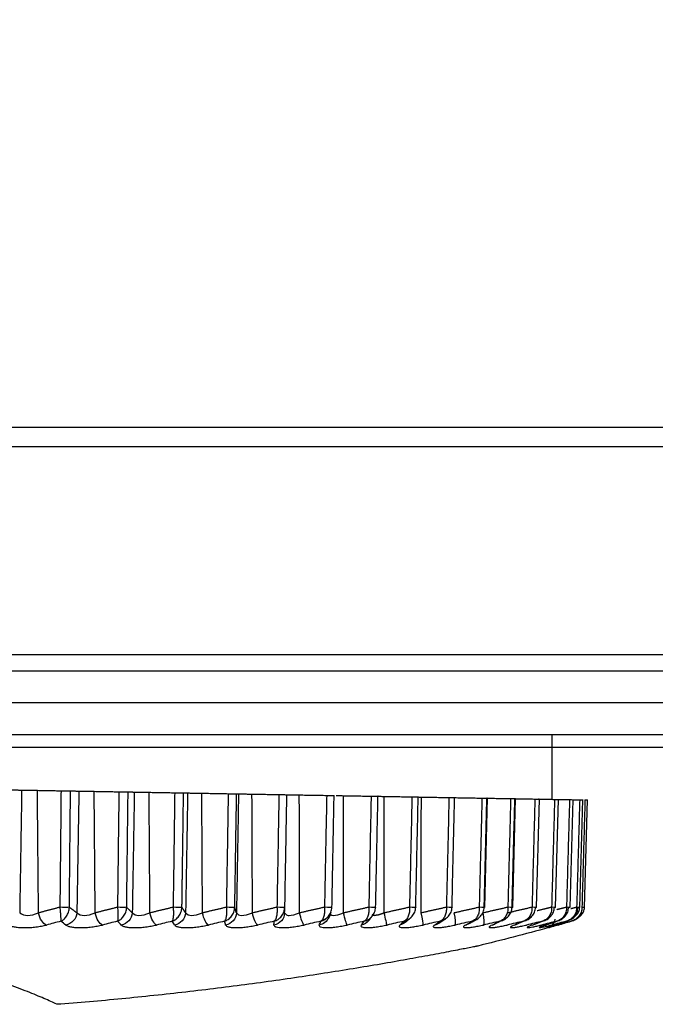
# Model space of a CAD drawing. Header units: millimetres. Extents: x 4 to 205, y 5 to 292.
# Tile 60 of 108: x 94.95 to 99.91, y 172.87 to 180.56. Entities that reach past the tile are written whole.
import ezdxf

# ---------------------------------------------------------------- set-up
doc = ezdxf.new("R2010")
doc.units = ezdxf.units.MM
doc.layers.add('1', color=7, linetype='CONTINUOUS')
doc.styles.add('DEFAULT', font='simplex.shx')
doc.dimstyles.get("Standard").update_dxf_attribs({"dimtxt": 0.18, "dimasz": 0.18, "dimexe": 0.18, "dimexo": 0.0625, "dimgap": 0.09, "dimtad": 0, "dimtih": 1, "dimtoh": 1, "dimdec": 4, "dimzin": 0, "dimdsep": 46, "dimtxsty": 'Standard', "dimcen": 0.09, "dimadec": 0, "dimazin": 0, "dimtfac": 1, "dimtdec": 4, "dimtofl": 0, "dimtmove": 0, "dimatfit": 3, "dimfxl": 1, "dimtolj": 1, "dimtzin": 0, "dimarcsym": 0})

# ---------------------------------------------------------------- blocks, each defined once
blk = doc.blocks.new('DimnDraft3D9')
at = {"layer": '1', "color": 152, "linetype": 'CONTINUOUS'}
for p, q in [((83.606004, 204.977034), (66.039251, 204.977034)), ((102.706004, 174.877034), (66.039251, 174.877034))]:
    blk.add_line(p, q, dxfattribs=at)
at = {"layer": '1', "color": 27, "linetype": 'CONTINUOUS'}
blk.add_line((68.039251, 174.877034), (68.039251, 204.977034), dxfattribs=at)
for points in [[(68.039251, 204.977034), (68.568232, 201.977036), (67.51027, 201.977032), (68.039251, 204.977034)], [(68.039251, 174.877034), (67.51027, 177.877032), (68.568232, 177.877036), (68.039251, 174.877034)]]:
    blk.add_solid(points, dxfattribs=at)
at = {"layer": '1', "color": 87, "linetype": 'CONTINUOUS', "insert": (67.539251, 184.812034), "char_height": 3, "attachment_point": 7, "rotation": 90, "line_spacing_factor": 1.204819, "style": 'DEFAULT'}
blk.add_mtext('\\W01.000;60,2 ', dxfattribs=at)

msp = doc.modelspace()

# ---------------------------------------------------------------- linework, layer by layer
at = {"layer": '1', "color": 27, "linetype": 'CONTINUOUS'}
for p, q in [((89.6304, 177.3789), (112.3719, 177.3789)), ((89.6304, 177.2289), (112.3719, 177.2289)), ((123.481, 175.602), (87.231, 175.602)), ((87.106, 175.477), (123.606, 175.477)), ((105.131, 175.227), (87.106, 175.227)), ((105.131, 174.977), (87.106, 174.977)), ((99.106, 174.4726), (99.106, 174.977)), ((98.5798, 173.6283), (98.6011, 174.4844)), ((98.7994, 173.6284), (98.8214, 174.4804)), ((98.9844, 173.6284), (99.0071, 174.4769)), ((99.1339, 173.6285), (99.1571, 174.4741)), ((99.2468, 173.6286), (99.2704, 174.472)), ((99.3224, 173.6287), (99.3463, 174.4705)), ((99.3604, 173.6288), (99.3843, 174.4696)), ((99.081, 173.4712), (99.0859, 173.4725))]:
    msp.add_line(p, q, dxfattribs=at)
for points, degree in [([(94.8813, 174.5469), (94.9629, 174.5455)], 1), ([(94.9629, 174.5455), (94.9473, 173.5863)], 1), ([(95.0945, 173.5863), (95.0857, 174.5434)], 1), ([(95.0857, 174.5434), (95.2703, 174.5401)], 1), ([(95.2703, 174.5401), (95.2613, 173.63)], 1), ([(95.3405, 174.1439), (95.3444, 174.5388)], 1), ([(95.3444, 174.5388), (95.4099, 174.5377)], 1), ([(95.4099, 174.5377), (95.394, 173.5863)], 1), ([(95.5294, 174.5356), (95.7223, 174.5322)], 1), ([(95.537, 173.5863), (95.5294, 174.5356)], 1), ([(95.7223, 174.5322), (95.7115, 173.63)], 1), ([(95.7879, 174.0135), (95.7941, 174.531)], 1), ([(95.7941, 174.531), (95.843, 174.5301)], 1), ([(95.843, 174.5301), (95.8269, 173.5863)], 1), ([(95.9648, 173.5863), (95.9584, 174.5281)], 1), ([(95.9584, 174.5281), (96.1584, 174.5246)], 1), ([(96.1584, 174.5246), (96.146, 173.63)], 1), ([(96.2183, 173.8739), (96.2274, 174.5234)], 1), ([(96.2274, 174.5234), (96.2595, 174.5229)], 1), ([(96.2595, 174.5229), (96.2433, 173.5863)], 1), ([(96.3701, 174.5209), (96.5761, 174.5173)], 1), ([(96.3753, 173.5863), (96.3701, 174.5209)], 1), ([(96.5761, 174.5173), (96.562, 173.63)], 1), ([(96.6292, 173.7219), (96.6418, 174.5162)], 1), ([(96.6569, 174.5159), (96.6407, 173.5863)], 1), ([(96.6418, 174.5162), (96.6569, 174.5159)], 1), ([(96.7659, 173.5863), (96.762, 174.5141)], 1), ([(96.762, 174.5141), (96.9726, 174.5104)], 1), ([(96.9726, 174.5104), (96.957, 173.63)], 1), ([(97.0191, 173.63), (97.0346, 174.5093)], 1), ([(97.1343, 173.5863), (97.1317, 174.5076)], 1), ([(97.1317, 174.5076), (97.3455, 174.5039)], 1), ([(97.3455, 174.5039), (97.3286, 173.63)], 1), ([(97.3867, 173.63), (97.4036, 174.5029)], 1), ([(97.4768, 174.5016), (97.6926, 174.4978)], 1), ([(97.4782, 173.5863), (97.4768, 174.5016)], 1), ([(97.6926, 174.4978), (97.6745, 173.63)], 1), ([(97.7281, 173.63), (97.7463, 174.4969)], 1), ([(97.7954, 173.5863), (97.7952, 174.4961)], 1), ([(97.7952, 174.4961), (98.0118, 174.4923)], 1), ([(98.0118, 174.4923), (97.9925, 173.63)], 1), ([(98.0414, 173.63), (98.0607, 174.4914)], 1), ([(98.0512, 174.4916), (98.0619, 174.4914), (98.0735, 174.4912), (98.0851, 174.491)], 3), ([(98.084, 173.5863), (98.0851, 174.491)], 1), ([(98.0851, 174.491), (98.301, 174.4872)], 1), ([(98.301, 174.4872), (98.2807, 173.63)], 1), ([(98.3246, 173.63), (98.3449, 174.4865)], 1), ([(98.3445, 174.4865), (98.5585, 174.4827)], 1), ([(98.5585, 174.4827), (98.5372, 173.63)], 1), ([(98.5759, 173.63), (98.5971, 174.4821)], 1), ([(98.6011, 174.482), (98.7826, 174.4788)], 1), ([(98.7826, 174.4788), (98.7607, 173.63)], 1), ([(98.7938, 173.63), (98.8157, 174.4782)], 1), ([(98.8214, 174.4781), (98.9721, 174.4755)], 1), ([(98.9721, 174.4755), (98.9495, 173.63)], 1), ([(99.0071, 174.4749), (99.1258, 174.4728)], 1), ([(99.1258, 174.4728), (99.1027, 173.63)], 1), ([(99.157, 174.4723), (99.2427, 174.4708)], 1), ([(99.2427, 174.4708), (99.2191, 173.63)], 1), ([(99.2703, 174.4703), (99.322, 174.4694)], 1), ([(99.322, 174.4694), (99.2982, 173.63)], 1), ([(99.3634, 174.4687), (99.3395, 173.63)], 1), ([(95.3355, 173.63), (95.3405, 174.1439)], 1), ([(95.7833, 173.63), (95.7879, 174.0135)], 1), ([(96.215, 173.63), (96.2183, 173.8739)], 1), ([(96.6277, 173.63), (96.6292, 173.7219)], 1), ([(95.2613, 173.63), (95.1781, 173.6077), (95.0945, 173.5863)], 2), ([(95.1564, 173.4916), (95.1307, 173.4991), (95.1033, 173.5411), (95.0945, 173.5863)], 3), ([(95.3355, 173.63), (95.3263, 173.6293), (95.2871, 173.6293), (95.2613, 173.63)], 3), ([(95.394, 173.5863), (95.3903, 173.5411), (95.3523, 173.4991), (95.3082, 173.4916)], 3), ([(95.394, 173.5863), (95.3647, 173.6077), (95.3355, 173.63)], 2), ([(95.7115, 173.63), (95.6244, 173.6077), (95.537, 173.5863)], 2), ([(95.594, 173.4916), (95.5714, 173.4991), (95.5461, 173.5411), (95.537, 173.5863)], 3), ([(95.7833, 173.63), (95.7765, 173.6293), (95.7385, 173.6293), (95.7115, 173.63)], 3), ([(95.8269, 173.5863), (95.8239, 173.5411), (95.7858, 173.4991), (95.741, 173.4916)], 3), ([(95.8269, 173.5863), (95.805, 173.6077), (95.7833, 173.63)], 2), ([(96.146, 173.63), (96.0556, 173.6077), (95.9648, 173.5863)], 2), ([(96.0166, 173.4916), (95.9971, 173.4991), (95.9742, 173.5411), (95.9648, 173.5863)], 3), ([(96.215, 173.63), (96.2104, 173.6293), (96.1739, 173.6293), (96.146, 173.63)], 3), ([(96.2433, 173.5863), (96.2411, 173.5411), (96.2031, 173.4991), (96.1578, 173.4916)], 3), ([(96.2433, 173.5863), (96.2291, 173.6077), (96.215, 173.63)], 2), ([(96.562, 173.63), (96.4689, 173.6077), (96.3753, 173.5863)], 2), ([(96.4215, 173.4916), (96.4054, 173.4991), (96.3849, 173.5411), (96.3753, 173.5863)], 3), ([(96.6407, 173.5863), (96.6392, 173.5411), (96.6017, 173.4991), (96.5561, 173.4916)], 3), ([(96.6277, 173.63), (96.6256, 173.6293), (96.5908, 173.6293), (96.562, 173.63)], 3), ([(96.6407, 173.5863), (96.6342, 173.6077), (96.6277, 173.63)], 2), ([(96.957, 173.63), (96.8617, 173.6077), (96.7659, 173.5863)], 2), ([(96.8063, 173.4916), (96.7936, 173.4991), (96.7756, 173.5411), (96.7659, 173.5863)], 3), ([(97.0166, 173.5863), (97.0159, 173.5411), (96.979, 173.4991), (96.9334, 173.4916)], 3), ([(97.0191, 173.63), (97.0194, 173.6293), (96.9865, 173.6293), (96.957, 173.63)], 3), ([(97.0098, 173.5882), (97.0174, 173.607), (97.0147, 173.6308)], 2), ([(97.0166, 173.5863), (97.0179, 173.6077), (97.0191, 173.63)], 2), ([(97.0166, 173.5863), (97.022, 173.5792), (97.0274, 173.5721), (97.0368, 173.5685)], 3), ([(97.3286, 173.63), (97.2317, 173.6077), (97.1343, 173.5863)], 2), ([(97.1686, 173.4916), (97.1594, 173.4991), (97.1441, 173.5411), (97.1343, 173.5863)], 3), ([(97.3867, 173.63), (97.3893, 173.6293), (97.3586, 173.6293), (97.3286, 173.63)], 3), ([(97.3753, 173.5713), (97.3546, 173.5364)], 1), ([(97.3613, 173.5494), (97.38, 173.5947)], 1), ([(97.6745, 173.63), (97.5766, 173.6077), (97.4782, 173.5863)], 2), ([(97.5062, 173.4916), (97.5004, 173.4991), (97.488, 173.5411), (97.4782, 173.5863)], 3), ([(97.7281, 173.63), (97.7331, 173.6293), (97.7047, 173.6293), (97.6745, 173.63)], 3), ([(97.6752, 173.5266), (97.7099, 173.5723)], 1), ([(97.9925, 173.63), (97.8942, 173.6077), (97.7954, 173.5863)], 2), ([(97.8169, 173.4916), (97.8148, 173.4991), (97.8052, 173.5411), (97.7954, 173.5863)], 3), ([(98.0414, 173.63), (98.0488, 173.6293), (98.0229, 173.6293), (97.9925, 173.63)], 3), ([(98.2807, 173.63), (98.1826, 173.6077), (98.084, 173.5863)], 2), ([(98.099, 173.4916), (98.1003, 173.4991), (98.0937, 173.5411), (98.084, 173.5863)], 3), ([(98.3246, 173.63), (98.3342, 173.6293), (98.311, 173.6293), (98.2807, 173.63)], 3), ([(98.5372, 173.63), (98.44, 173.6077), (98.3422, 173.5863)], 2), ([(98.3505, 173.4916), (98.3554, 173.4991), (98.3518, 173.5411), (98.3422, 173.5863)], 3), ([(98.5759, 173.63), (98.5877, 173.6293), (98.5673, 173.6293), (98.5372, 173.63)], 3), ([(98.7607, 173.63), (98.6648, 173.6077), (98.5684, 173.5863)], 2), ([(98.57, 173.4916), (98.5785, 173.4991), (98.5778, 173.5411), (98.5684, 173.5863)], 3), ([(98.7938, 173.63), (98.8078, 173.6293), (98.7903, 173.6293), (98.7607, 173.63)], 3), ([(98.9495, 173.63), (98.8557, 173.6077), (98.7613, 173.5863)], 2), ([(98.9769, 173.63), (98.993, 173.6293), (98.9785, 173.6293), (98.9495, 173.63)], 3), ([(99.1027, 173.63), (99.046, 173.6162), (98.9894, 173.6027)], 2), ([(99.1241, 173.63), (99.1422, 173.6293), (99.1308, 173.6293), (99.1027, 173.63)], 3), ([(99.2191, 173.63), (99.1814, 173.6205), (99.1437, 173.6111)], 2), ([(99.2346, 173.63), (99.2545, 173.6293), (99.2463, 173.6293), (99.2191, 173.63)], 3), ([(99.2982, 173.63), (99.2756, 173.624), (99.253, 173.6181)], 2), ([(99.3075, 173.63), (99.3292, 173.6293), (99.3243, 173.6293), (99.2982, 173.63)], 3), ([(99.3426, 173.63), (99.3658, 173.6293), (99.3642, 173.6293), (99.3395, 173.63)], 3), ([(95.2688, 173.5209), (95.2313, 173.5111), (95.1939, 173.5014), (95.1564, 173.4916)], 3), ([(95.3082, 173.4916), (95.2951, 173.5014), (95.2819, 173.5111), (95.2687, 173.5209)], 3), ([(95.7116, 173.5209), (95.6724, 173.5111), (95.6332, 173.5014), (95.594, 173.4916)], 3), ([(95.741, 173.4916), (95.7312, 173.5014), (95.7214, 173.5111), (95.7116, 173.5209)], 3), ([(96.1387, 173.5209), (96.098, 173.5111), (96.0573, 173.5014), (96.0166, 173.4916)], 3), ([(96.1578, 173.4916), (96.1514, 173.5014), (96.145, 173.5111), (96.1386, 173.5209)], 3), ([(96.5473, 173.5209), (96.5054, 173.5111), (96.4635, 173.5014), (96.4215, 173.4916)], 3), ([(96.5561, 173.4916), (96.5532, 173.5014), (96.5502, 173.5111), (96.5473, 173.5209)], 3), ([(96.9351, 173.5209), (96.8922, 173.5111), (96.8493, 173.5014), (96.8063, 173.4916)], 3), ([(96.9334, 173.4916), (96.934, 173.5014), (96.9345, 173.5111), (96.935, 173.5209)], 3), ([(97.2995, 173.5209), (97.2559, 173.5111), (97.2123, 173.5014), (97.1686, 173.4916)], 3), ([(97.3608, 173.5496), (97.3478, 173.5202), (97.32, 173.497), (97.2875, 173.4916)], 3), ([(97.2875, 173.4916), (97.2915, 173.5014), (97.2955, 173.5111), (97.2995, 173.5209)], 3), ([(97.6385, 173.5209), (97.5944, 173.5111), (97.5503, 173.5014), (97.5062, 173.4916)], 3), ([(97.6744, 173.5272), (97.6601, 173.5089), (97.6394, 173.4955), (97.6161, 173.4916)], 3), ([(97.6161, 173.4916), (97.6235, 173.5014), (97.631, 173.5111), (97.6384, 173.5209)], 3), ([(97.9497, 173.5209), (97.9055, 173.5111), (97.8612, 173.5014), (97.8169, 173.4916)], 3), ([(97.9171, 173.4916), (97.928, 173.5014), (97.9388, 173.5111), (97.9497, 173.5209)], 3), ([(97.9616, 173.5137), (97.9492, 173.5024), (97.9339, 173.4945), (97.9171, 173.4916)], 3), ([(97.9622, 173.5131), (98.0044, 173.5512)], 1), ([(98.2315, 173.5209), (98.1873, 173.5111), (98.1431, 173.5014), (98.099, 173.4916)], 3), ([(98.1889, 173.4916), (98.203, 173.5014), (98.2172, 173.5111), (98.2314, 173.5209)], 3), ([(98.2222, 173.5057), (98.2123, 173.4987), (98.201, 173.4938), (98.1889, 173.4916)], 3), ([(98.2225, 173.5052), (98.2746, 173.5412)], 1), ([(98.4819, 173.5209), (98.4381, 173.5111), (98.3943, 173.5014), (98.3505, 173.4916)], 3), ([(98.4296, 173.4916), (98.447, 173.5014), (98.4644, 173.5111), (98.4819, 173.5209)], 3), ([(98.4683, 173.5111), (98.4574, 173.5012), (98.4441, 173.4943), (98.4296, 173.4916)], 3), ([(98.4544, 173.5004), (98.5155, 173.5349)], 1), ([(98.6995, 173.5209), (98.6563, 173.5111), (98.6132, 173.5014), (98.57, 173.4916)], 3), ([(98.6377, 173.4916), (98.6583, 173.5014), (98.6789, 173.5111), (98.6995, 173.5209)], 3), ([(98.6723, 173.5089), (98.6624, 173.5002), (98.6507, 173.4941), (98.6377, 173.4916)], 3), ([(98.6377, 173.4916), (98.6477, 173.4935), (98.6569, 173.4975), (98.6651, 173.5033)], 3), ([(98.8829, 173.5209), (98.8406, 173.5111), (98.7984, 173.5014), (98.7561, 173.4916)], 3), ([(98.8121, 173.4916), (98.8357, 173.5014), (98.8593, 173.5111), (98.8829, 173.5209)], 3), ([(98.843, 173.5073), (98.8341, 173.4994), (98.8237, 173.4939), (98.8121, 173.4916)], 3), ([(99.031, 173.5209), (98.9899, 173.5111), (98.9488, 173.5014), (98.9077, 173.4916)], 3), ([(98.9516, 173.4916), (98.9781, 173.5014), (99.0045, 173.5111), (99.031, 173.5209)], 3), ([(99.1429, 173.5209), (99.1032, 173.5111), (99.0635, 173.5014), (99.0239, 173.4916)], 3), ([(99.0554, 173.4916), (99.0846, 173.5014), (99.1137, 173.5111), (99.1429, 173.5209)], 3), ([(99.1038, 173.4916), (99.1174, 173.4963), (99.1269, 173.5142), (99.1302, 173.538)], 3), ([(99.2179, 173.5209), (99.1799, 173.5111), (99.1418, 173.5014), (99.1038, 173.4916)], 3), ([(99.1228, 173.4916), (99.1545, 173.5014), (99.1862, 173.5111), (99.2179, 173.5209)], 3), ([(99.2555, 173.5209), (99.2194, 173.5111), (99.1832, 173.5014), (99.1471, 173.4916)], 3), ([(99.1535, 173.4916), (99.1875, 173.5014), (99.2215, 173.5111), (99.2555, 173.5209)], 3), ([(99.081, 173.4712), (98.8963, 173.4208), (98.711, 173.3727), (98.5251, 173.327)], 3)]:
    msp.add_open_spline(points, degree=degree, dxfattribs=at)
at = {"layer": '1', "color": 27, "linetype": 'CONTINUOUS', "extrusion": (9.10161e-12, 5.21357e-10, -1)}
msp.add_open_spline([(94.9629, 174.5455), (94.9718, 174.5453), (94.9896, 174.545), (95.041, 174.5441), (95.0711, 174.5436), (95.0857, 174.5434)], degree=3, knots=[0, 0, 0, 0, 0.339782, 0.679573, 1, 1, 1, 1], dxfattribs=at)
at = {"layer": '1', "color": 27, "linetype": 'CONTINUOUS'}
for points, knots in [([(95.2703, 174.5401), (95.2853, 174.5399), (95.308, 174.5395), (95.3347, 174.539), (95.3412, 174.5389), (95.3444, 174.5388)], [0, 0, 0, 0, 0.49344, 0.74672, 1, 1, 1, 1]), ([(95.4099, 174.5377), (95.4184, 174.5375), (95.4353, 174.5372), (95.4871, 174.5363), (95.5166, 174.5358), (95.5294, 174.5356)], [0, 0, 0, 0, 0.361717, 0.723522, 1, 1, 1, 1]), ([(95.843, 174.5301), (95.8548, 174.5299), (95.8726, 174.5296), (95.9228, 174.5287), (95.9465, 174.5283), (95.9584, 174.5281)], [0, 0, 0, 0, 0.494003, 0.747001, 1, 1, 1, 1]), ([(96.5761, 174.5173), (96.5917, 174.5171), (96.6153, 174.5167), (96.6371, 174.5163), (96.6402, 174.5162), (96.6418, 174.5162)], [0, 0, 0, 0, 0.493443, 0.746721, 1, 1, 1, 1]), ([(96.9726, 174.5104), (96.9882, 174.5101), (97.0118, 174.5097), (97.0318, 174.5094), (97.0337, 174.5093), (97.0346, 174.5093)], [0, 0, 0, 0, 0.493444, 0.746721, 1, 1, 1, 1]), ([(97.0327, 174.5094), (97.0327, 174.5094), (97.0326, 174.5094), (97.0502, 174.5091), (97.0943, 174.5083), (97.1192, 174.5079), (97.1317, 174.5076)], [0, 0, 0, 0, 0.004193, 0.493782, 0.746891, 1, 1, 1, 1]), ([(97.3455, 174.5039), (97.3611, 174.5036), (97.3846, 174.5032), (97.4025, 174.5029), (97.4032, 174.5029), (97.4036, 174.5029)], [0, 0, 0, 0, 0.493444, 0.746722, 1, 1, 1, 1]), ([(97.4199, 174.5026), (97.4262, 174.5025), (97.4441, 174.5022), (97.4643, 174.5018), (97.4768, 174.5016)], [0, 0, 0, 0, 0.384524, 1, 1, 1, 1]), ([(97.6926, 174.4978), (97.708, 174.4976), (97.7362, 174.4971), (97.7483, 174.4969), (97.7466, 174.4969), (97.7463, 174.4969)], [0, 0, 0, 0, 0.496083, 0.90667, 1, 1, 1, 1]), ([(97.745, 174.4969), (97.7493, 174.4969), (97.7649, 174.4966), (97.7825, 174.4963), (97.795, 174.4961), (97.7952, 174.4961)], [0, 0, 0, 0, 0.291934, 0.985941, 1, 1, 1, 1]), ([(98.0118, 174.4923), (98.0275, 174.492), (98.0591, 174.4915), (98.0602, 174.4914), (98.0607, 174.4914)], [0, 0, 0, 0, 0.499994, 1, 1, 1, 1]), ([(98.301, 174.4872), (98.3164, 174.487), (98.3471, 174.4864), (98.3456, 174.4864), (98.3449, 174.4865)], [0, 0, 0, 0, 0.499995, 1, 1, 1, 1]), ([(98.5585, 174.4827), (98.5734, 174.4825), (98.6031, 174.482), (98.5991, 174.482), (98.5971, 174.4821)], [0, 0, 0, 0, 0.499996, 1, 1, 1, 1]), ([(98.7826, 174.4788), (98.797, 174.4786), (98.8256, 174.4781), (98.819, 174.4782), (98.8157, 174.4782)], [0, 0, 0, 0, 0.499997, 1, 1, 1, 1]), ([(98.9721, 174.4755), (98.9858, 174.4753), (99.0131, 174.4748), (99.004, 174.475), (98.9995, 174.475)], [0, 0, 0, 0, 0.499997, 1, 1, 1, 1]), ([(99.1258, 174.4728), (99.1387, 174.4726), (99.1544, 174.4723), (99.1563, 174.4723), (99.1563, 174.4723)], [0, 0, 0, 0, 0.823879, 1, 1, 1, 1]), ([(99.2427, 174.4708), (99.2543, 174.4706), (99.2682, 174.4703), (99.2697, 174.4703), (99.2697, 174.4703)], [0, 0, 0, 0, 0.838367, 1, 1, 1, 1]), ([(99.322, 174.4694), (99.3332, 174.4692), (99.3453, 174.469), (99.3461, 174.469), (99.3461, 174.469)], [0, 0, 0, 0, 0.92097, 1, 1, 1, 1]), ([(99.3634, 174.4687), (99.3736, 174.4685), (99.3841, 174.4683), (99.3843, 174.4683), (99.3843, 174.4683)], [0, 0, 0, 0, 0.97152, 1, 1, 1, 1]), ([(94.9473, 173.5863), (94.9662, 173.5761), (95.004, 173.5557), (95.0644, 173.5761), (95.0945, 173.5863)], [0, 0, 0, 0, 0.499956, 1, 1, 1, 1]), ([(95.2613, 173.63), (95.2625, 173.6171), (95.2642, 173.5976), (95.266, 173.5748), (95.267, 173.5595), (95.2679, 173.5463), (95.2684, 173.5353), (95.2688, 173.5266), (95.2688, 173.5228), (95.2688, 173.5209)], [0, 0, 0, 0, 0.248727, 0.373874, 0.499055, 0.624261, 0.749488, 0.874736, 1, 1, 1, 1]), ([(95.2687, 173.5209), (95.2728, 173.5228), (95.2808, 173.5266), (95.2924, 173.5353), (95.3033, 173.5463), (95.3132, 173.5595), (95.3218, 173.5748), (95.3313, 173.5976), (95.3338, 173.6171), (95.3355, 173.63)], [0, 0, 0, 0, 0.125264, 0.250511, 0.375738, 0.500945, 0.626125, 0.751273, 1, 1, 1, 1]), ([(95.394, 173.5863), (95.4109, 173.5761), (95.4446, 173.5557), (95.5062, 173.5761), (95.537, 173.5863)], [0, 0, 0, 0, 0.499956, 1, 1, 1, 1]), ([(95.7115, 173.63), (95.7126, 173.6171), (95.7142, 173.5976), (95.7149, 173.5748), (95.7151, 173.5595), (95.7148, 173.5463), (95.7141, 173.5353), (95.713, 173.5266), (95.7121, 173.5228), (95.7116, 173.5209)], [0, 0, 0, 0, 0.248727, 0.373874, 0.499055, 0.624261, 0.749488, 0.874736, 1, 1, 1, 1]), ([(95.7116, 173.5209), (95.7159, 173.5228), (95.7247, 173.5266), (95.7373, 173.5353), (95.7491, 173.5463), (95.7598, 173.5595), (95.769, 173.5748), (95.7791, 173.5976), (95.7816, 173.6171), (95.7833, 173.63)], [0, 0, 0, 0, 0.125264, 0.250511, 0.375738, 0.500945, 0.626125, 0.751273, 1, 1, 1, 1]), ([(95.8269, 173.5863), (95.8416, 173.5761), (95.871, 173.5557), (95.9336, 173.5761), (95.9648, 173.5863)], [0, 0, 0, 0, 0.499964, 1, 1, 1, 1]), ([(96.1386, 173.5209), (96.1433, 173.5228), (96.1528, 173.5266), (96.1662, 173.5353), (96.1788, 173.5463), (96.1903, 173.5595), (96.2, 173.5748), (96.2108, 173.5976), (96.2133, 173.6171), (96.215, 173.63)], [0, 0, 0, 0, 0.125264, 0.250511, 0.375738, 0.500945, 0.626125, 0.751273, 1, 1, 1, 1]), ([(96.146, 173.63), (96.1469, 173.6171), (96.1484, 173.5976), (96.1481, 173.5748), (96.1473, 173.5595), (96.1459, 173.5463), (96.1439, 173.5353), (96.1415, 173.5266), (96.1396, 173.5228), (96.1387, 173.5209)], [0, 0, 0, 0, 0.248727, 0.373874, 0.499055, 0.624261, 0.749488, 0.874736, 1, 1, 1, 1]), ([(96.2433, 173.5863), (96.2558, 173.5761), (96.2808, 173.5557), (96.3438, 173.5761), (96.3753, 173.5863)], [0, 0, 0, 0, 0.49996, 1, 1, 1, 1]), ([(96.5473, 173.5209), (96.5523, 173.5228), (96.5623, 173.5266), (96.5766, 173.5353), (96.59, 173.5463), (96.6021, 173.5595), (96.6124, 173.5748), (96.6236, 173.5976), (96.6261, 173.6171), (96.6277, 173.63)], [0, 0, 0, 0, 0.125264, 0.250511, 0.375738, 0.500945, 0.626125, 0.751273, 1, 1, 1, 1]), ([(96.562, 173.63), (96.5628, 173.6171), (96.5641, 173.5976), (96.5629, 173.5748), (96.5611, 173.5595), (96.5586, 173.5463), (96.5554, 173.5353), (96.5516, 173.5266), (96.5488, 173.5228), (96.5473, 173.5209)], [0, 0, 0, 0, 0.248727, 0.373874, 0.499055, 0.624261, 0.749488, 0.874736, 1, 1, 1, 1]), ([(96.6407, 173.5863), (96.6509, 173.5761), (96.6712, 173.5557), (96.7344, 173.5761), (96.7659, 173.5863)], [0, 0, 0, 0, 0.499955, 1, 1, 1, 1]), ([(96.935, 173.5209), (96.9403, 173.5228), (96.9509, 173.5266), (96.9659, 173.5353), (96.98, 173.5463), (96.9926, 173.5595), (97.0025, 173.5736), (97.0079, 173.5837), (97.0098, 173.5882)], [0, 0, 0, 0, 0.173276, 0.346529, 0.519753, 0.69295, 0.86611, 1, 1, 1, 1]), ([(96.957, 173.63), (96.9577, 173.6171), (96.9588, 173.5976), (96.9566, 173.5748), (96.954, 173.5595), (96.9503, 173.5463), (96.9459, 173.5353), (96.9408, 173.5266), (96.937, 173.5228), (96.9351, 173.5209)], [0, 0, 0, 0, 0.248727, 0.373874, 0.499055, 0.624261, 0.749488, 0.874736, 1, 1, 1, 1]), ([(97.0098, 173.5882), (97.0104, 173.5895), (97.0157, 173.6026), (97.0175, 173.6171), (97.0191, 173.63)], [0, 0, 0, 0, 0.102327, 1, 1, 1, 1]), ([(97.0368, 173.5685), (97.0409, 173.5668), (97.0618, 173.5628), (97.1028, 173.5761), (97.1343, 173.5863)], [0, 0, 0, 0, 0.234144, 1, 1, 1, 1]), ([(97.3286, 173.63), (97.3292, 173.6171), (97.3301, 173.5976), (97.3269, 173.5748), (97.3234, 173.5595), (97.3186, 173.5463), (97.313, 173.5353), (97.3066, 173.5266), (97.3019, 173.5228), (97.2995, 173.5209)], [0, 0, 0, 0, 0.248727, 0.373874, 0.499055, 0.624261, 0.749488, 0.874736, 1, 1, 1, 1]), ([(97.379, 173.5924), (97.379, 173.5923), (97.3767, 173.5863), (97.3706, 173.5748), (97.3595, 173.5595), (97.3464, 173.5463), (97.3318, 173.5353), (97.3161, 173.5266), (97.305, 173.5228), (97.2995, 173.5209)], [0, 0, 0, 0, 0.001306, 0.167669, 0.334076, 0.500517, 0.666986, 0.833482, 1, 1, 1, 1]), ([(97.2995, 173.5209), (97.305, 173.5228), (97.3161, 173.5266), (97.3318, 173.5353), (97.3464, 173.5463), (97.3551, 173.5551), (97.3592, 173.5598), (97.3592, 173.5598)], [0, 0, 0, 0, 0.250016, 0.499997, 0.749938, 0.999838, 1, 1, 1, 1]), ([(97.3592, 173.5598), (97.3632, 173.5646), (97.3706, 173.5748), (97.3827, 173.5976), (97.3851, 173.6171), (97.3867, 173.63)], [0, 0, 0, 0, 0.250709, 0.501519, 1, 1, 1, 1]), ([(97.3774, 173.5732), (97.3818, 173.5688), (97.3992, 173.5604), (97.447, 173.5761), (97.4782, 173.5863)], [0, 0, 0, 0, 0.349738, 1, 1, 1, 1]), ([(97.6384, 173.5209), (97.6442, 173.5228), (97.6556, 173.5266), (97.6718, 173.5353), (97.6869, 173.5463), (97.696, 173.5551), (97.7001, 173.5598), (97.7001, 173.5598)], [0, 0, 0, 0, 0.250016, 0.499998, 0.74994, 0.99984, 1, 1, 1, 1]), ([(97.6745, 173.63), (97.675, 173.6171), (97.6757, 173.5976), (97.6715, 173.5748), (97.6671, 173.5595), (97.6613, 173.5463), (97.6545, 173.5353), (97.6469, 173.5266), (97.6413, 173.5228), (97.6385, 173.5209)], [0, 0, 0, 0, 0.248727, 0.373874, 0.499055, 0.624261, 0.749488, 0.874736, 1, 1, 1, 1]), ([(97.7001, 173.5598), (97.7043, 173.5646), (97.7119, 173.5748), (97.7242, 173.5976), (97.7266, 173.6171), (97.7281, 173.63)], [0, 0, 0, 0, 0.250712, 0.501521, 1, 1, 1, 1]), ([(97.7011, 173.572), (97.7043, 173.5683), (97.7192, 173.5609), (97.7648, 173.5761), (97.7954, 173.5863)], [0, 0, 0, 0, 0.328284, 1, 1, 1, 1]), ([(97.7954, 173.5863), (97.7648, 173.5761), (97.7194, 173.561), (97.7045, 173.5683), (97.7013, 173.5719)], [0, 0, 0, 0, 0.674543, 1, 1, 1, 1]), ([(97.9925, 173.63), (97.9928, 173.6171), (97.9934, 173.5976), (97.9883, 173.5748), (97.983, 173.5595), (97.9762, 173.5463), (97.9683, 173.5353), (97.9594, 173.5266), (97.953, 173.5228), (97.9497, 173.5209)], [0, 0, 0, 0, 0.248727, 0.373874, 0.499055, 0.624261, 0.749488, 0.874736, 1, 1, 1, 1]), ([(97.9839, 173.5357), (97.9893, 173.539), (97.9996, 173.5463), (98.0134, 173.5595), (98.0251, 173.5748), (98.0377, 173.5976), (98.0399, 173.6171), (98.0414, 173.63)], [0, 0, 0, 0, 0.166895, 0.333989, 0.501048, 0.668062, 1, 1, 1, 1]), ([(98.2807, 173.63), (98.2809, 173.6171), (98.2812, 173.5976), (98.2752, 173.5748), (98.2691, 173.5595), (98.2614, 173.5463), (98.2523, 173.5353), (98.2424, 173.5266), (98.2351, 173.5228), (98.2315, 173.5209)], [0, 0, 0, 0, 0.248727, 0.373874, 0.499055, 0.624261, 0.749488, 0.874736, 1, 1, 1, 1]), ([(98.2664, 173.5357), (98.2718, 173.539), (98.2823, 173.5463), (98.2965, 173.5595), (98.3083, 173.5748), (98.321, 173.5976), (98.3231, 173.6171), (98.3246, 173.63)], [0, 0, 0, 0, 0.166897, 0.33399, 0.501049, 0.668063, 1, 1, 1, 1]), ([(98.5372, 173.63), (98.5373, 173.6171), (98.5375, 173.5976), (98.5306, 173.5748), (98.5237, 173.5595), (98.515, 173.5463), (98.505, 173.5353), (98.4939, 173.5266), (98.4859, 173.5228), (98.4819, 173.5209)], [0, 0, 0, 0, 0.248727, 0.373874, 0.499055, 0.624261, 0.749488, 0.874736, 1, 1, 1, 1]), ([(98.5173, 173.5357), (98.5228, 173.539), (98.5335, 173.5463), (98.5478, 173.5595), (98.5597, 173.5748), (98.5725, 173.5976), (98.5745, 173.6171), (98.5759, 173.63)], [0, 0, 0, 0, 0.166899, 0.333991, 0.50105, 0.668064, 1, 1, 1, 1]), ([(98.6995, 173.5209), (98.7056, 173.5228), (98.718, 173.5266), (98.7354, 173.5353), (98.7515, 173.5463), (98.7658, 173.5595), (98.7778, 173.5748), (98.7905, 173.5976), (98.7925, 173.6171), (98.7938, 173.63)], [0, 0, 0, 0, 0.125264, 0.250511, 0.375738, 0.500945, 0.626125, 0.751273, 1, 1, 1, 1]), ([(98.7607, 173.63), (98.7606, 173.6171), (98.7606, 173.5976), (98.7529, 173.5748), (98.7452, 173.5595), (98.7357, 173.5463), (98.7247, 173.5353), (98.7126, 173.5266), (98.7039, 173.5228), (98.6995, 173.5209)], [0, 0, 0, 0, 0.248727, 0.373874, 0.499055, 0.624261, 0.749488, 0.874736, 1, 1, 1, 1]), ([(98.9495, 173.63), (98.9494, 173.6171), (98.9491, 173.5976), (98.9407, 173.5748), (98.9323, 173.5595), (98.9219, 173.5463), (98.9101, 173.5353), (98.897, 173.5266), (98.8876, 173.5228), (98.8829, 173.5209)], [0, 0, 0, 0, 0.248727, 0.373874, 0.499055, 0.624261, 0.749488, 0.874736, 1, 1, 1, 1]), ([(98.8829, 173.5209), (98.8891, 173.5228), (98.9015, 173.5266), (98.9189, 173.5353), (98.935, 173.5463), (98.9493, 173.5595), (98.9613, 173.5748), (98.9739, 173.5976), (98.9757, 173.6171), (98.9769, 173.63)], [0, 0, 0, 0, 0.125264, 0.250511, 0.375738, 0.500945, 0.626125, 0.751273, 1, 1, 1, 1]), ([(99.031, 173.5209), (99.0372, 173.5228), (99.0495, 173.5266), (99.0669, 173.5353), (99.0829, 173.5463), (99.0971, 173.5595), (99.1089, 173.5748), (99.1214, 173.5976), (99.123, 173.6171), (99.1241, 173.63)], [0, 0, 0, 0, 0.125264, 0.250511, 0.375738, 0.500945, 0.626125, 0.751273, 1, 1, 1, 1]), ([(99.1027, 173.63), (99.1024, 173.6171), (99.1019, 173.5976), (99.0928, 173.5748), (99.0837, 173.5595), (99.0726, 173.5463), (99.0599, 173.5353), (99.046, 173.5266), (99.036, 173.5228), (99.031, 173.5209)], [0, 0, 0, 0, 0.248727, 0.373874, 0.499055, 0.624261, 0.749488, 0.874736, 1, 1, 1, 1]), ([(99.2191, 173.63), (99.2187, 173.6171), (99.2181, 173.5976), (99.2083, 173.5748), (99.1986, 173.5595), (99.1869, 173.5463), (99.1734, 173.5353), (99.1587, 173.5266), (99.1482, 173.5228), (99.1429, 173.5209)], [0, 0, 0, 0, 0.248727, 0.373874, 0.499055, 0.624261, 0.749488, 0.874736, 1, 1, 1, 1]), ([(99.1429, 173.5209), (99.149, 173.5228), (99.1613, 173.5266), (99.1784, 173.5353), (99.1942, 173.5463), (99.2083, 173.5595), (99.2199, 173.5748), (99.232, 173.5976), (99.2336, 173.6171), (99.2346, 173.63)], [0, 0, 0, 0, 0.125264, 0.250511, 0.375738, 0.500945, 0.626125, 0.751273, 1, 1, 1, 1]), ([(99.2982, 173.63), (99.2977, 173.6171), (99.2969, 173.5976), (99.2864, 173.5748), (99.2763, 173.5595), (99.2639, 173.5463), (99.2498, 173.5353), (99.2344, 173.5266), (99.2234, 173.5228), (99.2179, 173.5209)], [0, 0, 0, 0, 0.248727, 0.373874, 0.499055, 0.624261, 0.749488, 0.874736, 1, 1, 1, 1]), ([(99.2526, 173.5357), (99.258, 173.539), (99.2683, 173.5463), (99.2821, 173.5595), (99.2934, 173.5748), (99.3053, 173.5976), (99.3066, 173.6171), (99.3075, 173.63)], [0, 0, 0, 0, 0.166896, 0.333989, 0.501049, 0.668063, 1, 1, 1, 1]), ([(99.2534, 173.5363), (99.271, 173.5449), (99.2935, 173.5623), (99.3134, 173.5913), (99.3209, 173.6125), (99.3224, 173.6244), (99.3224, 173.6307)], [0, 0, 0, 0, 0.44991, 0.704148, 0.846108, 1, 1, 1, 1]), ([(99.3395, 173.63), (99.3388, 173.6171), (99.3378, 173.5976), (99.3268, 173.5748), (99.3162, 173.5595), (99.3033, 173.5463), (99.2886, 173.5353), (99.2727, 173.5266), (99.2612, 173.5228), (99.2555, 173.5209)], [0, 0, 0, 0, 0.248727, 0.373874, 0.499055, 0.624261, 0.749488, 0.874736, 1, 1, 1, 1]), ([(99.2889, 173.5355), (99.2973, 173.5396), (99.3133, 173.5495), (99.3357, 173.5689), (99.3508, 173.5907), (99.3587, 173.6122), (99.3603, 173.6243), (99.3604, 173.6307)], [0, 0, 0, 0, 0.219689, 0.450294, 0.704122, 0.846061, 1, 1, 1, 1]), ([(99.2893, 173.5356), (99.2893, 173.5356), (99.2946, 173.5389), (99.3048, 173.5463), (99.3181, 173.5595), (99.3291, 173.5748), (99.3406, 173.5976), (99.3418, 173.6171), (99.3426, 173.63)], [0, 0, 0, 0, 0.001397, 0.168246, 0.335069, 0.501857, 0.668601, 1, 1, 1, 1]), ([(94.8622, 173.4916), (94.8684, 173.4886), (94.8777, 173.4841), (94.8957, 173.4795), (94.9159, 173.4755), (94.9397, 173.4728), (94.966, 173.4714), (94.9868, 173.471), (95.0083, 173.4714), (95.0376, 173.4728), (95.0674, 173.4755), (95.0963, 173.4795), (95.1174, 173.483), (95.1377, 173.487), (95.1502, 173.4901), (95.1564, 173.4916)], [0, 0, 0, 0, 0.124868, 0.187439, 0.249989, 0.374814, 0.437354, 0.499898, 0.562442, 0.624981, 0.749808, 0.812358, 0.874929, 0.937484, 1, 1, 1, 1]), ([(95.3082, 173.4916), (95.3134, 173.4886), (95.3211, 173.4841), (95.3372, 173.4795), (95.3557, 173.4755), (95.378, 173.4728), (95.4032, 173.4714), (95.4232, 173.471), (95.4443, 173.4714), (95.4731, 173.4728), (95.5029, 173.4755), (95.5321, 173.4795), (95.5536, 173.483), (95.5745, 173.487), (95.5875, 173.4901), (95.594, 173.4916)], [0, 0, 0, 0, 0.124868, 0.187439, 0.249989, 0.374814, 0.437354, 0.499898, 0.562442, 0.624981, 0.749808, 0.812358, 0.874929, 0.937484, 1, 1, 1, 1]), ([(95.741, 173.4916), (95.745, 173.4886), (95.7511, 173.4841), (95.7653, 173.4795), (95.7819, 173.4755), (95.8026, 173.4728), (95.8264, 173.4714), (95.8457, 173.471), (95.8661, 173.4714), (95.8943, 173.4728), (95.9238, 173.4755), (95.9532, 173.4795), (95.975, 173.483), (95.9964, 173.487), (96.0099, 173.4901), (96.0166, 173.4916)], [0, 0, 0, 0, 0.124868, 0.187439, 0.249989, 0.374815, 0.437354, 0.499898, 0.562442, 0.624981, 0.749808, 0.812358, 0.874929, 0.937484, 1, 1, 1, 1]), ([(96.1578, 173.4916), (96.1607, 173.4886), (96.1651, 173.4841), (96.1773, 173.4795), (96.1919, 173.4755), (96.2109, 173.4728), (96.2333, 173.4714), (96.2516, 173.471), (96.2712, 173.4714), (96.2987, 173.4728), (96.3278, 173.4755), (96.3571, 173.4795), (96.3791, 173.483), (96.4007, 173.487), (96.4146, 173.4901), (96.4215, 173.4916)], [0, 0, 0, 0, 0.124868, 0.187439, 0.249989, 0.374814, 0.437354, 0.499898, 0.562442, 0.624981, 0.749808, 0.812358, 0.874929, 0.937484, 1, 1, 1, 1]), ([(96.5561, 173.4916), (96.5579, 173.4886), (96.5606, 173.4841), (96.5706, 173.4795), (96.5832, 173.4755), (96.6003, 173.4728), (96.6211, 173.4714), (96.6384, 173.471), (96.6571, 173.4714), (96.6836, 173.4728), (96.7121, 173.4755), (96.7412, 173.4795), (96.7632, 173.483), (96.7851, 173.487), (96.7993, 173.4901), (96.8063, 173.4916)], [0, 0, 0, 0, 0.124868, 0.187439, 0.249989, 0.374814, 0.437354, 0.499898, 0.562442, 0.624981, 0.749808, 0.812358, 0.874929, 0.937484, 1, 1, 1, 1]), ([(96.9334, 173.4916), (96.9341, 173.4886), (96.9351, 173.4841), (96.9429, 173.4795), (96.9534, 173.4755), (96.9685, 173.4728), (96.9876, 173.4714), (97.0037, 173.471), (97.0214, 173.4714), (97.0468, 173.4728), (97.0745, 173.4755), (97.1033, 173.4795), (97.1252, 173.483), (97.1471, 173.487), (97.1615, 173.4901), (97.1686, 173.4916)], [0, 0, 0, 0, 0.12487, 0.187441, 0.249991, 0.374816, 0.437353, 0.499896, 0.562439, 0.624977, 0.749801, 0.812351, 0.874922, 0.937479, 1, 1, 1, 1]), ([(97.2875, 173.4916), (97.287, 173.4886), (97.2863, 173.4841), (97.2918, 173.4795), (97.3002, 173.4755), (97.3132, 173.4728), (97.3304, 173.4714), (97.3453, 173.471), (97.3619, 173.4714), (97.386, 173.4728), (97.4128, 173.4755), (97.441, 173.4795), (97.4626, 173.483), (97.4845, 173.487), (97.499, 173.4901), (97.5062, 173.4916)], [0, 0, 0, 0, 0.124868, 0.187439, 0.249988, 0.374814, 0.437354, 0.499898, 0.562442, 0.624981, 0.749808, 0.812358, 0.874929, 0.937484, 1, 1, 1, 1]), ([(97.6161, 173.4916), (97.6144, 173.4886), (97.612, 173.4841), (97.6153, 173.4795), (97.6214, 173.4755), (97.6323, 173.4728), (97.6476, 173.4714), (97.6611, 173.471), (97.6765, 173.4714), (97.6992, 173.4728), (97.7248, 173.4755), (97.7523, 173.4795), (97.7735, 173.483), (97.7952, 173.487), (97.8097, 173.4901), (97.8169, 173.4916)], [0, 0, 0, 0, 0.124868, 0.187439, 0.249988, 0.374814, 0.437354, 0.499898, 0.562442, 0.624981, 0.749808, 0.812358, 0.874929, 0.937484, 1, 1, 1, 1]), ([(97.9171, 173.4916), (97.9144, 173.4886), (97.9103, 173.4841), (97.9112, 173.4795), (97.9151, 173.4755), (97.9238, 173.4728), (97.937, 173.4714), (97.9491, 173.471), (97.9632, 173.4714), (97.9843, 173.4728), (98.0087, 173.4755), (98.0352, 173.4795), (98.056, 173.483), (98.0773, 173.487), (98.0917, 173.4901), (98.099, 173.4916)], [0, 0, 0, 0, 0.124868, 0.187439, 0.249989, 0.374814, 0.437354, 0.499898, 0.562442, 0.624981, 0.749808, 0.812358, 0.874929, 0.937484, 1, 1, 1, 1]), ([(97.9497, 173.5209), (97.9556, 173.5228), (97.9674, 173.5266), (97.9785, 173.5324), (97.9839, 173.5357), (97.9839, 173.5357)], [0, 0, 0, 0, 0.499702, 0.999336, 1, 1, 1, 1]), ([(98.1889, 173.4916), (98.185, 173.4886), (98.1792, 173.4841), (98.1779, 173.4795), (98.1794, 173.4755), (98.1858, 173.4728), (98.197, 173.4714), (98.2075, 173.471), (98.2202, 173.4714), (98.2396, 173.4728), (98.2626, 173.4755), (98.2881, 173.4795), (98.3082, 173.483), (98.329, 173.487), (98.3433, 173.4901), (98.3505, 173.4916)], [0, 0, 0, 0, 0.124874, 0.187445, 0.249995, 0.374821, 0.43736, 0.499904, 0.562446, 0.624984, 0.749809, 0.812358, 0.874928, 0.937483, 1, 1, 1, 1]), ([(98.2314, 173.5209), (98.2375, 173.5228), (98.2495, 173.5266), (98.2609, 173.5324), (98.2664, 173.5357), (98.2664, 173.5357)], [0, 0, 0, 0, 0.499695, 0.999321, 1, 1, 1, 1]), ([(98.4296, 173.4916), (98.4246, 173.4886), (98.4172, 173.4841), (98.4135, 173.4795), (98.4128, 173.4755), (98.4169, 173.4728), (98.4258, 173.4714), (98.4348, 173.471), (98.446, 173.4714), (98.4636, 173.4728), (98.4851, 173.4755), (98.5093, 173.4795), (98.5286, 173.483), (98.5489, 173.487), (98.563, 173.4901), (98.57, 173.4916)], [0, 0, 0, 0, 0.124868, 0.187439, 0.249988, 0.374814, 0.437354, 0.499898, 0.562442, 0.624981, 0.749808, 0.812358, 0.874929, 0.937484, 1, 1, 1, 1]), ([(98.4819, 173.5209), (98.488, 173.5228), (98.5002, 173.5266), (98.5118, 173.5324), (98.5173, 173.5357), (98.5173, 173.5357)], [0, 0, 0, 0, 0.499697, 0.999325, 1, 1, 1, 1]), ([(98.6377, 173.4916), (98.6317, 173.4886), (98.6227, 173.4841), (98.6168, 173.4795), (98.6137, 173.4755), (98.6155, 173.4728), (98.6222, 173.4714), (98.6296, 173.471), (98.6392, 173.4714), (98.6549, 173.4728), (98.6747, 173.4755), (98.6975, 173.4795), (98.716, 173.483), (98.7355, 173.487), (98.7492, 173.4901), (98.7561, 173.4916)], [0, 0, 0, 0, 0.124868, 0.187439, 0.249988, 0.374814, 0.437354, 0.499898, 0.562442, 0.624981, 0.749808, 0.812358, 0.874929, 0.937484, 1, 1, 1, 1]), ([(98.8121, 173.4916), (98.8051, 173.4886), (98.7945, 173.4841), (98.7864, 173.4795), (98.781, 173.4755), (98.7805, 173.4728), (98.7849, 173.4714), (98.7906, 173.471), (98.7987, 173.4714), (98.8123, 173.4728), (98.8303, 173.4755), (98.8516, 173.4795), (98.869, 173.483), (98.8877, 173.487), (98.9011, 173.4901), (98.9077, 173.4916)], [0, 0, 0, 0, 0.124868, 0.187439, 0.249988, 0.374814, 0.437354, 0.499898, 0.562442, 0.624981, 0.749808, 0.812358, 0.874929, 0.937484, 1, 1, 1, 1]), ([(98.9516, 173.4916), (98.9436, 173.4886), (98.9316, 173.4841), (98.9213, 173.4795), (98.9137, 173.4755), (98.9108, 173.4728), (98.9129, 173.4714), (98.9169, 173.471), (98.9233, 173.4714), (98.9348, 173.4728), (98.9509, 173.4755), (98.9705, 173.4795), (98.9869, 173.483), (99.0046, 173.487), (99.0174, 173.4901), (99.0239, 173.4916)], [0, 0, 0, 0, 0.124868, 0.187439, 0.249989, 0.374814, 0.437354, 0.499898, 0.562442, 0.624981, 0.749808, 0.812358, 0.874929, 0.937484, 1, 1, 1, 1]), ([(99.0554, 173.4916), (99.0465, 173.4886), (99.0331, 173.4841), (99.0206, 173.4795), (99.0108, 173.4755), (99.0056, 173.4728), (99.0054, 173.4714), (99.0076, 173.471), (99.0123, 173.4714), (99.0217, 173.4728), (99.0357, 173.4755), (99.0536, 173.4795), (99.0688, 173.483), (99.0854, 173.487), (99.0977, 173.4901), (99.1038, 173.4916)], [0, 0, 0, 0, 0.124868, 0.187439, 0.249989, 0.374814, 0.437354, 0.499898, 0.562442, 0.624981, 0.749808, 0.812358, 0.874929, 0.937484, 1, 1, 1, 1]), ([(99.0073, 173.4735), (99.0086, 173.4743), (99.0123, 173.4761), (99.0206, 173.4795), (99.0301, 173.483), (99.0415, 173.487), (99.0508, 173.4901), (99.0554, 173.4916)], [0, 0, 0, 0, 0.257287, 0.442972, 0.628718, 0.814416, 1, 1, 1, 1]), ([(99.1228, 173.4916), (99.113, 173.4886), (99.0983, 173.4841), (99.0838, 173.4795), (99.0718, 173.4755), (99.0644, 173.4728), (99.0618, 173.4714), (99.0623, 173.471), (99.0653, 173.4714), (99.0724, 173.4728), (99.0843, 173.4755), (99.1003, 173.4795), (99.1142, 173.483), (99.1297, 173.487), (99.1413, 173.4901), (99.1471, 173.4916)], [0, 0, 0, 0, 0.124868, 0.187439, 0.249988, 0.374814, 0.437354, 0.499898, 0.562442, 0.624981, 0.749808, 0.812358, 0.874929, 0.937484, 1, 1, 1, 1]), ([(99.2179, 173.5209), (99.2239, 173.5228), (99.2359, 173.5266), (99.2472, 173.5324), (99.2526, 173.5357), (99.2526, 173.5357)], [0, 0, 0, 0, 0.4997, 0.999331, 1, 1, 1, 1]), ([(99.2555, 173.5209), (99.2614, 173.5228), (99.2731, 173.5266), (99.284, 173.5324), (99.2893, 173.5356)], [0, 0, 0, 0, 0.502141, 1, 1, 1, 1]), ([(95.2372, 172.8733), (95.222, 172.8802), (95.1916, 172.8941), (95.1196, 172.9256), (95.0131, 172.9702), (94.852, 173.0319), (94.6846, 173.0888), (94.5255, 173.1364), (94.3916, 173.1727), (94.2408, 173.2088), (94.0989, 173.238), (93.9741, 173.26), (93.8744, 173.2755), (93.7685, 173.2898), (93.6563, 173.3024), (93.538, 173.3129), (93.4142, 173.3209), (93.2862, 173.3259), (93.156, 173.3276), (93.0258, 173.3259), (92.8918, 173.3207), (92.7683, 173.3125), (92.6112, 173.2982), (92.4707, 173.2807), (92.338, 173.26), (92.2443, 173.2435), (92.1563, 173.2263), (92.0461, 173.2028), (91.9204, 173.1727), (91.7865, 173.1364), (91.6274, 173.0888), (91.46, 173.0319), (91.2989, 172.9702), (91.1924, 172.9256), (91.1205, 172.8941), (91.09, 172.8802), (91.0748, 172.8733)], [0, 0, 0, 0, 0.031242, 0.062481, 0.124957, 0.187432, 0.249903, 0.281151, 0.312399, 0.343648, 0.3749, 0.390531, 0.406168, 0.421803, 0.437442, 0.453081, 0.468723, 0.484365, 0.500007, 0.515649, 0.531292, 0.549165, 0.562573, 0.593817, 0.609453, 0.625086, 0.640719, 0.656349, 0.6876, 0.718848, 0.750096, 0.812568, 0.875043, 0.937519, 0.968758, 1, 1, 1, 1]), ([(98.5251, 173.327), (98.5235, 173.3267), (98.5203, 173.3261), (98.493, 173.3206), (98.452, 173.3125), (98.3976, 173.3018), (98.3359, 173.2898), (98.2367, 173.2708), (98.0931, 173.2439), (97.8993, 173.2089), (97.6903, 173.1728), (97.4703, 173.1365), (97.242, 173.1008), (97.0074, 173.0661), (96.688, 173.0217), (96.2789, 172.9703), (95.8611, 172.9256), (95.5235, 172.8941), (95.3535, 172.8802), (95.2684, 172.8733)], [0, 0, 0, 0, 0.031268, 0.062529, 0.098251, 0.125049, 0.156306, 0.187562, 0.250034, 0.31252, 0.375015, 0.437514, 0.500015, 0.562517, 0.62502, 0.750004, 0.874998, 0.937496, 1, 1, 1, 1]), ([(95.2684, 172.8733), (95.2645, 172.873), (95.2587, 172.8726), (95.2519, 172.8723), (95.2474, 172.8723), (95.2435, 172.8723), (95.2393, 172.8726), (95.238, 172.873), (95.2372, 172.8733)], [0, 0, 0, 0, 0.249821, 0.374819, 0.499918, 0.625007, 0.749993, 1, 1, 1, 1])]:
    msp.add_open_spline(points, degree=3, knots=knots, dxfattribs=at)
at = {"layer": '1', "color": 27, "linetype": 'CONTINUOUS', "extrusion": (-1.76071e-09, -1.00871e-07, 1)}
msp.add_open_spline([(95.7223, 174.5322), (95.7376, 174.532), (95.7607, 174.5316), (95.786, 174.5311), (95.7914, 174.531), (95.7941, 174.531)], degree=3, knots=[0, 0, 0, 0, 0.493441, 0.74672, 1, 1, 1, 1], dxfattribs=at)
at = {"layer": '1', "color": 27, "linetype": 'CONTINUOUS', "extrusion": (-1.74252e-09, -9.98288e-08, 1)}
msp.add_open_spline([(96.1584, 174.5246), (96.1739, 174.5244), (96.1974, 174.5239), (96.221, 174.5235), (96.2253, 174.5235), (96.2274, 174.5234)], degree=3, knots=[0, 0, 0, 0, 0.493442, 0.746721, 1, 1, 1, 1], dxfattribs=at)
at = {"layer": '1', "color": 27, "linetype": 'CONTINUOUS', "extrusion": (7.93089e-11, 4.5437e-09, 1)}
msp.add_open_spline([(96.2595, 174.5229), (96.2666, 174.5227), (96.2774, 174.5226), (96.3133, 174.5219), (96.3424, 174.5214), (96.3612, 174.5211), (96.3701, 174.5209)], degree=3, knots=[0, 0, 0, 0, 0.40357, 0.608587, 0.813619, 1, 1, 1, 1], dxfattribs=at)
at = {"layer": '1', "color": 27, "linetype": 'CONTINUOUS', "extrusion": (7.8657e-11, 4.50615e-09, -1)}
msp.add_open_spline([(96.6569, 174.5159), (96.6651, 174.5158), (96.6775, 174.5156), (96.7252, 174.5147), (96.7498, 174.5143), (96.762, 174.5141)], degree=3, knots=[0, 0, 0, 0, 0.494002, 0.747001, 1, 1, 1, 1], dxfattribs=at)
at = {"layer": '1', "color": 27, "linetype": 'CONTINUOUS', "extrusion": (5.48199e-11, -1.94107e-10, -1)}
msp.add_open_spline([(99.1535, 173.4916), (99.1428, 173.4886), (99.1269, 173.4841), (99.1104, 173.4795), (99.0999, 173.4765), (99.0915, 173.4741), (99.0855, 173.4724), (99.0816, 173.4713), (99.0812, 173.4712), (99.081, 173.4712)], degree=3, knots=[0, 0, 0, 0, 0.249696, 0.374802, 0.499881, 0.624866, 0.749759, 0.874694, 1, 1, 1, 1], dxfattribs=at)

# ---------------------------------------------------------------- dimensions: what is measured, and where the dimension line sits
at = {"layer": '1', "color": 27, "linetype": 'CONTINUOUS', "lineweight": -3}
dim = msp.add_linear_dim(base=(68.0393, 204.977), p1=(102.706, 174.877), p2=(83.606, 204.977), angle=90, text='\\C87;60,2', dimstyle='Standard', override={"dimtxt": 3, "dimasz": 3, "dimexe": 2, "dimexo": 2.5, "dimgap": 1.5, "dimtad": 1, "dimtih": 0, "dimtoh": 0, "dimdec": 2, "dimzin": 8, "dimtxsty": 'DEFAULT', "dimsah": 1, "dimclrd": 27, "dimclre": 152, "dimclrt": 87, "dimtm": -0.005, "dimtdec": 2, "dimtofl": 1, "dimtmove": 0}, dxfattribs=at)
dim.commit()
dim.dimension.update_dxf_attribs({"geometry": 'DimnDraft3D9', "text_midpoint": (68.0393, 189.927), "dimtype": 160})

doc.saveas('drawing.dxf')
